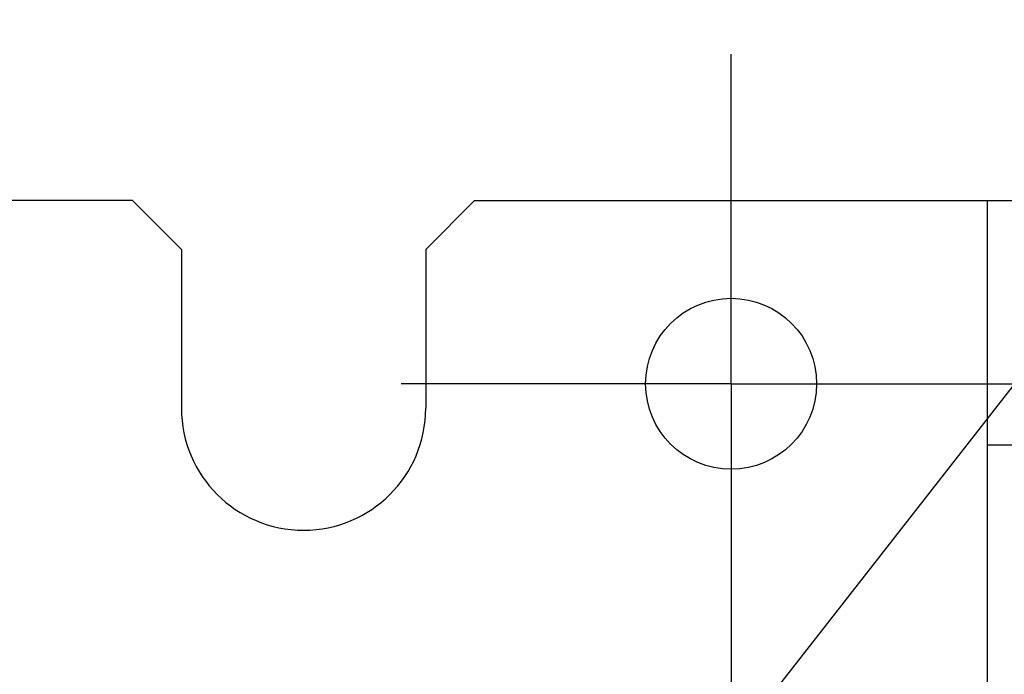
# Model space of a CAD drawing. Extents: x 147 to 2026, y 157 to 1386.
# Tile 22 of 30: x 1257 to 1298, y 1017 to 1043. Entities that reach past the tile are written whole.
import ezdxf

# ---------------------------------------------------------------- set-up
doc = ezdxf.new("R2010")
doc.units = 0
doc.header["$LTSCALE"] = 115.5
doc.linetypes.add('CENTER', pattern=[0.6, 0.375, -0.075, 0.075, -0.075])
for name, color, linetype in [('ALL_AXIS', 7, 'CONTINUOUS'), ('ALL_FEATURES', 7, 'CONTINUOUS'), ('ALL_NOTE', 7, 'CONTINUOUS')]:
    doc.layers.add(name, color=color, linetype=linetype)

msp = doc.modelspace()

# ---------------------------------------------------------------- linework, layer by layer
at = {"layer": 'ALL_AXIS', "color": 7, "linetype": 'CENTER'}
for q in [(1286.5, 1042), (1273, 1028.5), (1286.5, 1015), (1300, 1028.5)]:
    msp.add_line((1286.5, 1028.5), q, dxfattribs=at)
at = {"layer": 'ALL_AXIS', "color": 7, "linetype": 'CONTINUOUS'}
msp.add_circle((1286.5, 1028.5), 3.5, dxfattribs=at)
msp.add_arc((1269, 1027.5), 5, 180, 360, dxfattribs=at)
at = {"layer": 'ALL_FEATURES', "color": 7, "linetype": 'CONTINUOUS'}
for p, q in [((1262, 1036), (1076, 1036)), ((1264, 1034), (1262, 1036)), ((1276, 1036), (1274, 1034)), ((1276, 1036), (1299, 1036)), ((1297, 1016), (1297, 1036)), ((1264, 1034), (1264, 1027.5)), ((1274, 1034), (1274, 1027.5)), ((1297, 1026), (1299, 1026))]:
    msp.add_line(p, q, dxfattribs=at)
at = {"layer": 'ALL_NOTE', "color": 2, "linetype": 'CONTINUOUS'}
msp.add_line((1274.295, 998), (1349.5, 1094.32), dxfattribs=at)

doc.saveas('drawing.dxf')
